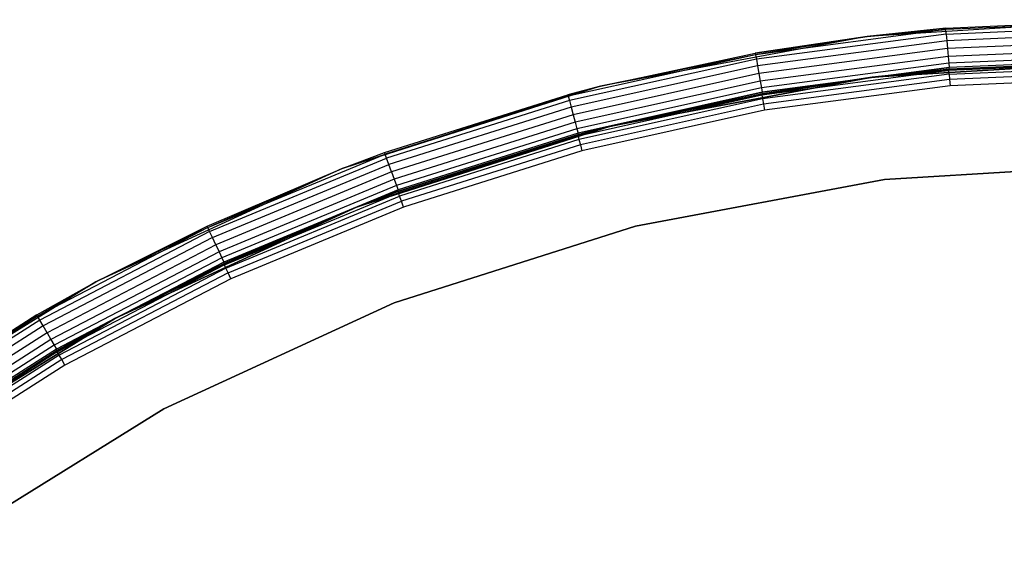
# Model space of a CAD drawing. Extents: x -10.5 to 10.9, y -10.7 to 10.7.
# Tile 11 of 22: x -5.2 to -0.4, y 8.2 to 10.7. Entities that reach past the tile are written whole.
import ezdxf

# ---------------------------------------------------------------- set-up
doc = ezdxf.new("R2010")
doc.units = 0
doc.header["$LTSCALE"] = 2.54
doc.layers.get('0').update_dxf_attribs({"color": 13, "linetype": 'CONTINUOUS'})

# ---------------------------------------------------------------- blocks, each defined once
blk = doc.blocks.new('Z_O_ENIE_LID_ROUND_LED_35W')
at = {"color": 0}
for p, q in [((11.2071, 10.7, 0.3388), (9.8922, 10.6189, 0.3388)), ((11.2071, 10.7, 0.3388), (9.8922, 10.6189, 0.3388)), ((10.2745, 10.6593, 3.9388), (11.2071, 10.7, 0.3388)), ((10.2745, 10.6593, 3.9388), (11.2071, 10.7, 3.9388)), ((10.2745, 10.6593, 3.9388), (11.2071, 10.7, 0.3388)), ((10.2745, 10.6593, 3.9388), (11.2071, 10.7, 3.9388)), ((11.2071, 10.6924, 3.9771), (10.2752, 10.6517, 3.9771)), ((11.2071, 10.6924, 3.9771), (10.2752, 10.6517, 3.9771)), ((10.2771, 10.6301, 4.0095), (11.2071, 10.6707, 4.0095)), ((10.2771, 10.6301, 4.0095), (11.2071, 10.6707, 4.0095)), ((10.2752, 10.6517, 3.9771), (9.3504, 10.5299, 3.9771)), ((10.2752, 10.6517, 3.9771), (9.3504, 10.5299, 3.9771)), ((10.2771, 10.6301, 4.0095), (9.3541, 10.5086, 4.0095)), ((10.2771, 10.6301, 4.0095), (9.3541, 10.5086, 4.0095)), ((9.8922, 10.6189, 3.9388), (10.2745, 10.6593, 3.9388)), ((10.2745, 10.6593, 3.9388), (9.8922, 10.6189, 0.3388)), ((10.2745, 10.6593, 3.9388), (9.8922, 10.6189, 0.3388)), ((9.8922, 10.6189, 3.9388), (10.2745, 10.6593, 3.9388)), ((9.8922, 10.6189, 3.9388), (10.2752, 10.6517, 3.9771)), ((9.8922, 10.6189, 3.9388), (10.2752, 10.6517, 3.9771)), ((10.2745, 10.6593, 3.9388), (10.2752, 10.6517, 3.9771)), ((10.2745, 10.6593, 3.9388), (10.2752, 10.6517, 3.9771)), ((10.2771, 10.6301, 4.0095), (10.2752, 10.6517, 3.9771)), ((10.2771, 10.6301, 4.0095), (10.2752, 10.6517, 3.9771)), ((10.2771, 10.6301, 4.0095), (10.2799, 10.5978, 4.0312)), ((10.2771, 10.6301, 4.0095), (10.2799, 10.5978, 4.0312)), ((11.2071, 10.6383, 4.0312), (10.2799, 10.5978, 4.0312)), ((11.2071, 10.6383, 4.0312), (10.2799, 10.5978, 4.0312)), ((9.8922, 10.6189, 0.3388), (8.5972, 10.3768, 0.3388)), ((9.8922, 10.6189, 0.3388), (8.5972, 10.3768, 0.3388)), ((9.8922, 10.6189, 0.3388), (9.349, 10.5374, 3.9388)), ((9.349, 10.5374, 3.9388), (9.8922, 10.6189, 3.9388)), ((9.8922, 10.6189, 0.3388), (9.349, 10.5374, 3.9388)), ((9.349, 10.5374, 3.9388), (9.8922, 10.6189, 3.9388)), ((9.8922, 10.6189, 3.9388), (9.3504, 10.5299, 3.9771)), ((9.8922, 10.6189, 3.9388), (9.3504, 10.5299, 3.9771)), ((10.2799, 10.5978, 4.0312), (9.3597, 10.4766, 4.0312)), ((10.2799, 10.5978, 4.0312), (9.3597, 10.4766, 4.0312)), ((9.8922, 10.6189, 0.3388), (9.8922, 10.6189, 3.9388)), ((9.8922, 10.6189, 0.3388), (9.8922, 10.6189, 3.9388)), ((10.2799, 10.5978, 4.0312), (10.2832, 10.5597, 4.0388)), ((10.2799, 10.5978, 4.0312), (10.2832, 10.5597, 4.0388)), ((11.2071, 10.6, 4.0388), (10.2832, 10.5597, 4.0388)), ((11.2071, 10.6, 4.0388), (10.2832, 10.5597, 4.0388)), ((9.3504, 10.5299, 3.9771), (8.4397, 10.3281, 3.9771)), ((9.3504, 10.5299, 3.9771), (8.4397, 10.3281, 3.9771)), ((8.5972, 10.3768, 0.3388), (9.349, 10.5374, 3.9388)), ((8.5972, 10.3768, 0.3388), (9.349, 10.5374, 3.9388)), ((8.5972, 10.3768, 3.9388), (9.349, 10.5374, 3.9388)), ((8.5972, 10.3768, 3.9388), (9.349, 10.5374, 3.9388)), ((9.3504, 10.5299, 3.9771), (8.5972, 10.3768, 3.9388)), ((9.3504, 10.5299, 3.9771), (8.5972, 10.3768, 3.9388)), ((9.349, 10.5374, 3.9388), (9.3504, 10.5299, 3.9771)), ((9.349, 10.5374, 3.9388), (9.3504, 10.5299, 3.9771)), ((9.3504, 10.5299, 3.9771), (9.3541, 10.5086, 4.0095)), ((9.3504, 10.5299, 3.9771), (9.3541, 10.5086, 4.0095)), ((10.2832, 10.5597, 4.0388), (9.3664, 10.439, 4.0388)), ((10.2832, 10.5597, 4.0388), (9.3664, 10.439, 4.0388)), ((10.2832, 10.5597, 4.0388), (10.2865, 10.5215, 4.0312)), ((10.2832, 10.5597, 4.0388), (10.2865, 10.5215, 4.0312)), ((11.2071, 10.5617, 4.0312), (10.2865, 10.5215, 4.0312)), ((11.2071, 10.5617, 4.0312), (10.2865, 10.5215, 4.0312)), ((11.2071, 10.5293, 4.0095), (10.2894, 10.4892, 4.0095)), ((11.2071, 10.5293, 4.0095), (10.2894, 10.4892, 4.0095)), ((9.3541, 10.5086, 4.0095), (8.4453, 10.3071, 4.0095)), ((9.3541, 10.5086, 4.0095), (8.4453, 10.3071, 4.0095)), ((9.3541, 10.5086, 4.0095), (9.3597, 10.4766, 4.0312)), ((9.3541, 10.5086, 4.0095), (9.3597, 10.4766, 4.0312)), ((10.2865, 10.5215, 4.0312), (9.373, 10.4013, 4.0312)), ((10.2865, 10.5215, 4.0312), (9.373, 10.4013, 4.0312)), ((10.2894, 10.4892, 4.0095), (9.3787, 10.3693, 4.0095)), ((10.2894, 10.4892, 4.0095), (9.3787, 10.3693, 4.0095)), ((9.9167, 10.4204, 0.3388), (11.2071, 10.5, 0.3388)), ((11.2071, 10.5, 2.2388), (9.9167, 10.4204, 2.2388)), ((9.9167, 10.4204, 2.4388), (11.2071, 10.5, 2.4388)), ((9.9167, 10.4204, 0.3388), (11.2071, 10.5, 0.3388)), ((9.9167, 10.4204, 2.4388), (11.2071, 10.5, 2.4388)), ((11.2071, 10.5, 2.2388), (9.9167, 10.4204, 2.2388)), ((10.2865, 10.5215, 4.0312), (10.2894, 10.4892, 4.0095)), ((10.2865, 10.5215, 4.0312), (10.2894, 10.4892, 4.0095)), ((10.2894, 10.4892, 4.0095), (10.2913, 10.4676, 3.9771)), ((10.2894, 10.4892, 4.0095), (10.2913, 10.4676, 3.9771)), ((11.2071, 10.5076, 3.9771), (10.2913, 10.4676, 3.9771)), ((11.2071, 10.5076, 3.9771), (10.2913, 10.4676, 3.9771)), ((11.2071, 10.5, 3.9388), (10.2919, 10.46, 3.9388)), ((10.2919, 10.46, 3.9388), (11.2071, 10.5, 2.4388)), ((10.2919, 10.46, 3.9388), (11.2071, 10.5, 2.4388)), ((11.2071, 10.5, 3.9388), (10.2919, 10.46, 3.9388)), ((9.3597, 10.4766, 4.0312), (8.4537, 10.2758, 4.0312)), ((9.3597, 10.4766, 4.0312), (8.4537, 10.2758, 4.0312)), ((9.3664, 10.439, 4.0388), (8.4636, 10.2388, 4.0388)), ((9.3664, 10.439, 4.0388), (8.4636, 10.2388, 4.0388)), ((9.3597, 10.4766, 4.0312), (9.3664, 10.439, 4.0388)), ((9.3597, 10.4766, 4.0312), (9.3664, 10.439, 4.0388)), ((9.3664, 10.439, 4.0388), (9.373, 10.4013, 4.0312)), ((9.3664, 10.439, 4.0388), (9.373, 10.4013, 4.0312)), ((10.2913, 10.4676, 3.9771), (9.3824, 10.348, 3.9771)), ((10.2913, 10.4676, 3.9771), (9.3824, 10.348, 3.9771)), ((9.9167, 10.4204, 3.9388), (10.2913, 10.4676, 3.9771)), ((9.9167, 10.4204, 3.9388), (10.2913, 10.4676, 3.9771)), ((10.2919, 10.46, 3.9388), (9.9167, 10.4204, 2.4388)), ((10.2919, 10.46, 3.9388), (9.9167, 10.4204, 2.4388)), ((10.2919, 10.46, 3.9388), (9.9167, 10.4204, 3.9388)), ((10.2919, 10.46, 3.9388), (9.9167, 10.4204, 3.9388)), ((10.2919, 10.46, 3.9388), (10.2913, 10.4676, 3.9771)), ((10.2919, 10.46, 3.9388), (10.2913, 10.4676, 3.9771)), ((9.373, 10.4013, 4.0312), (8.4735, 10.2018, 4.0312)), ((9.373, 10.4013, 4.0312), (8.4735, 10.2018, 4.0312)), ((8.646, 10.1829, 0.3388), (9.9167, 10.4204, 0.3388)), ((9.9167, 10.4204, 2.2388), (8.646, 10.1829, 2.2388)), ((8.646, 10.1829, 2.4388), (9.9167, 10.4204, 2.4388)), ((8.646, 10.1829, 0.3388), (9.9167, 10.4204, 0.3388)), ((8.646, 10.1829, 2.4388), (9.9167, 10.4204, 2.4388)), ((9.9167, 10.4204, 2.2388), (8.646, 10.1829, 2.2388)), ((9.373, 10.4013, 4.0312), (9.3787, 10.3693, 4.0095)), ((9.373, 10.4013, 4.0312), (9.3787, 10.3693, 4.0095)), ((9.3824, 10.348, 3.9771), (9.9167, 10.4204, 3.9388)), ((9.3824, 10.348, 3.9771), (9.9167, 10.4204, 3.9388)), ((9.9167, 10.4204, 2.4388), (9.3838, 10.3405, 3.9388)), ((9.9167, 10.4204, 3.9388), (9.3838, 10.3405, 3.9388)), ((9.9167, 10.4204, 2.4388), (9.3838, 10.3405, 3.9388)), ((9.9167, 10.4204, 3.9388), (9.3838, 10.3405, 3.9388)), ((9.9167, 10.4204, 0.3388), (9.9167, 10.4204, 2.2388)), ((9.9167, 10.4204, 0.3388), (9.9167, 10.4204, 2.2388)), ((9.9167, 10.4204, 3.9388), (9.9167, 10.4204, 2.4388)), ((9.9167, 10.4204, 3.9388), (9.9167, 10.4204, 2.4388)), ((8.5972, 10.3768, 0.3388), (7.3418, 9.9775, 0.3388)), ((8.5972, 10.3768, 0.3388), (7.3418, 9.9775, 0.3388)), ((7.3418, 9.9775, 0.3388), (8.4377, 10.3354, 3.9388)), ((7.3418, 9.9775, 0.3388), (8.4377, 10.3354, 3.9388)), ((7.5474, 10.0547, 3.9388), (8.4377, 10.3354, 3.9388)), ((7.5474, 10.0547, 3.9388), (8.4377, 10.3354, 3.9388)), ((8.5972, 10.3768, 0.3388), (8.4377, 10.3354, 3.9388)), ((8.4377, 10.3354, 3.9388), (8.5972, 10.3768, 3.9388)), ((8.5972, 10.3768, 0.3388), (8.4377, 10.3354, 3.9388)), ((8.4377, 10.3354, 3.9388), (8.5972, 10.3768, 3.9388)), ((8.4397, 10.3281, 3.9771), (8.4377, 10.3354, 3.9388)), ((8.4397, 10.3281, 3.9771), (8.4377, 10.3354, 3.9388)), ((8.5972, 10.3768, 3.9388), (8.4397, 10.3281, 3.9771)), ((8.5972, 10.3768, 3.9388), (8.4397, 10.3281, 3.9771)), ((9.3787, 10.3693, 4.0095), (8.4819, 10.1705, 4.0095)), ((9.3787, 10.3693, 4.0095), (8.4819, 10.1705, 4.0095)), ((9.3824, 10.348, 3.9771), (8.4875, 10.1496, 3.9771)), ((9.3824, 10.348, 3.9771), (8.4875, 10.1496, 3.9771)), ((8.5972, 10.3768, 0.3388), (8.5972, 10.3768, 3.9388)), ((8.5972, 10.3768, 0.3388), (8.5972, 10.3768, 3.9388)), ((8.646, 10.1829, 3.9388), (9.3824, 10.348, 3.9771)), ((8.646, 10.1829, 3.9388), (9.3824, 10.348, 3.9771)), ((9.3838, 10.3405, 3.9388), (8.646, 10.1829, 2.4388)), ((9.3838, 10.3405, 3.9388), (8.646, 10.1829, 2.4388)), ((9.3838, 10.3405, 3.9388), (8.646, 10.1829, 3.9388)), ((9.3838, 10.3405, 3.9388), (8.646, 10.1829, 3.9388)), ((9.3787, 10.3693, 4.0095), (9.3824, 10.348, 3.9771)), ((9.3787, 10.3693, 4.0095), (9.3824, 10.348, 3.9771)), ((9.3838, 10.3405, 3.9388), (9.3824, 10.348, 3.9771)), ((9.3838, 10.3405, 3.9388), (9.3824, 10.348, 3.9771)), ((8.4397, 10.3281, 3.9771), (7.5501, 10.0476, 3.9771)), ((8.4397, 10.3281, 3.9771), (7.5501, 10.0476, 3.9771)), ((8.4453, 10.3071, 4.0095), (7.5575, 10.0272, 4.0095)), ((8.4453, 10.3071, 4.0095), (7.5575, 10.0272, 4.0095)), ((8.4397, 10.3281, 3.9771), (8.4453, 10.3071, 4.0095)), ((8.4397, 10.3281, 3.9771), (8.4453, 10.3071, 4.0095)), ((8.4453, 10.3071, 4.0095), (8.4537, 10.2758, 4.0312)), ((8.4453, 10.3071, 4.0095), (8.4537, 10.2758, 4.0312)), ((8.4537, 10.2758, 4.0312), (7.5686, 9.9967, 4.0312)), ((8.4537, 10.2758, 4.0312), (7.5686, 9.9967, 4.0312)), ((8.4537, 10.2758, 4.0312), (8.4636, 10.2388, 4.0388)), ((8.4537, 10.2758, 4.0312), (8.4636, 10.2388, 4.0388)), ((8.4636, 10.2388, 4.0388), (7.5817, 9.9607, 4.0388)), ((8.4636, 10.2388, 4.0388), (7.5817, 9.9607, 4.0388)), ((8.4735, 10.2018, 4.0312), (7.5947, 9.9248, 4.0312)), ((8.4735, 10.2018, 4.0312), (7.5947, 9.9248, 4.0312)), ((8.4636, 10.2388, 4.0388), (8.4735, 10.2018, 4.0312)), ((8.4636, 10.2388, 4.0388), (8.4735, 10.2018, 4.0312)), ((8.4735, 10.2018, 4.0312), (8.4819, 10.1705, 4.0095)), ((8.4735, 10.2018, 4.0312), (8.4819, 10.1705, 4.0095)), ((7.414, 9.791, 0.3388), (8.646, 10.1829, 0.3388)), ((8.646, 10.1829, 2.2388), (7.414, 9.791, 2.2388)), ((7.414, 9.791, 2.4388), (8.646, 10.1829, 2.4388)), ((7.414, 9.791, 0.3388), (8.646, 10.1829, 0.3388)), ((7.414, 9.791, 2.4388), (8.646, 10.1829, 2.4388)), ((8.646, 10.1829, 2.2388), (7.414, 9.791, 2.2388)), ((8.4819, 10.1705, 4.0095), (7.6058, 9.8943, 4.0095)), ((8.4819, 10.1705, 4.0095), (7.6058, 9.8943, 4.0095)), ((8.4875, 10.1496, 3.9771), (7.6132, 9.8739, 3.9771)), ((8.4875, 10.1496, 3.9771), (7.6132, 9.8739, 3.9771)), ((8.646, 10.1829, 2.4388), (7.6159, 9.8668, 3.9388)), ((8.646, 10.1829, 2.4388), (7.6159, 9.8668, 3.9388)), ((8.4819, 10.1705, 4.0095), (8.4875, 10.1496, 3.9771)), ((8.4819, 10.1705, 4.0095), (8.4875, 10.1496, 3.9771)), ((8.646, 10.1829, 3.9388), (8.4875, 10.1496, 3.9771)), ((8.646, 10.1829, 3.9388), (8.4875, 10.1496, 3.9771)), ((8.4895, 10.1422, 3.9388), (8.4875, 10.1496, 3.9771)), ((8.4895, 10.1422, 3.9388), (8.4875, 10.1496, 3.9771)), ((8.646, 10.1829, 2.4388), (8.4895, 10.1422, 3.9388)), ((8.646, 10.1829, 3.9388), (8.4895, 10.1422, 3.9388)), ((8.646, 10.1829, 2.4388), (8.4895, 10.1422, 3.9388)), ((8.646, 10.1829, 3.9388), (8.4895, 10.1422, 3.9388)), ((8.646, 10.1829, 0.3388), (8.646, 10.1829, 2.2388)), ((8.646, 10.1829, 0.3388), (8.646, 10.1829, 2.2388)), ((8.646, 10.1829, 3.9388), (8.646, 10.1829, 2.4388)), ((8.646, 10.1829, 3.9388), (8.646, 10.1829, 2.4388)), ((8.4895, 10.1422, 3.9388), (7.6159, 9.8668, 3.9388)), ((8.4895, 10.1422, 3.9388), (7.6159, 9.8668, 3.9388)), ((7.3418, 9.9775, 0.3388), (7.5474, 10.0547, 3.9388)), ((7.3418, 9.9775, 3.9388), (7.5474, 10.0547, 3.9388)), ((7.3418, 9.9775, 0.3388), (7.5474, 10.0547, 3.9388)), ((7.3418, 9.9775, 3.9388), (7.5474, 10.0547, 3.9388)), ((7.5501, 10.0476, 3.9771), (7.5474, 10.0547, 3.9388)), ((7.5501, 10.0476, 3.9771), (7.5474, 10.0547, 3.9388)), ((6.6883, 9.6906, 3.9771), (7.5501, 10.0476, 3.9771)), ((6.6883, 9.6906, 3.9771), (7.5501, 10.0476, 3.9771)), ((6.6974, 9.6709, 4.0095), (7.5575, 10.0272, 4.0095)), ((6.6974, 9.6709, 4.0095), (7.5575, 10.0272, 4.0095)), ((7.3418, 9.9775, 3.9388), (7.5501, 10.0476, 3.9771)), ((7.3418, 9.9775, 3.9388), (7.5501, 10.0476, 3.9771)), ((7.5575, 10.0272, 4.0095), (7.5501, 10.0476, 3.9771)), ((7.5575, 10.0272, 4.0095), (7.5501, 10.0476, 3.9771)), ((7.5686, 9.9967, 4.0312), (7.5575, 10.0272, 4.0095)), ((7.5686, 9.9967, 4.0312), (7.5575, 10.0272, 4.0095)), ((9.9774, 9.9242, 3.6986), (11.2063, 10, 3.6986)), ((11.2063, 10, 2.3986), (9.9774, 9.9242, 2.3986)), ((9.9774, 9.9242, 3.6986), (11.2063, 10, 3.6986)), ((11.2063, 10, 2.3986), (9.9774, 9.9242, 2.3986)), ((7.3418, 9.9775, 0.3388), (6.145, 9.4268, 0.3388)), ((7.3418, 9.9775, 0.3388), (6.145, 9.4268, 0.3388)), ((6.685, 9.6975, 3.9388), (7.3418, 9.9775, 0.3388)), ((6.685, 9.6975, 3.9388), (7.3418, 9.9775, 0.3388)), ((6.685, 9.6975, 3.9388), (7.3418, 9.9775, 3.9388)), ((6.685, 9.6975, 3.9388), (7.3418, 9.9775, 3.9388)), ((6.6883, 9.6906, 3.9771), (7.3418, 9.9775, 3.9388)), ((6.6883, 9.6906, 3.9771), (7.3418, 9.9775, 3.9388)), ((6.7111, 9.6415, 4.0312), (7.5686, 9.9967, 4.0312)), ((6.7111, 9.6415, 4.0312), (7.5686, 9.9967, 4.0312)), ((7.5817, 9.9607, 4.0388), (6.7273, 9.6069, 4.0388)), ((7.5817, 9.9607, 4.0388), (6.7273, 9.6069, 4.0388)), ((7.3418, 9.9775, 3.9388), (7.3418, 9.9775, 0.3388)), ((7.3418, 9.9775, 3.9388), (7.3418, 9.9775, 0.3388)), ((7.5817, 9.9607, 4.0388), (7.5686, 9.9967, 4.0312)), ((7.5817, 9.9607, 4.0388), (7.5686, 9.9967, 4.0312)), ((7.5817, 9.9607, 4.0388), (7.5947, 9.9248, 4.0312)), ((7.5817, 9.9607, 4.0388), (7.5947, 9.9248, 4.0312)), ((7.5947, 9.9248, 4.0312), (6.7435, 9.5722, 4.0312)), ((7.5947, 9.9248, 4.0312), (6.7435, 9.5722, 4.0312)), ((7.5947, 9.9248, 4.0312), (7.6058, 9.8943, 4.0095)), ((7.5947, 9.9248, 4.0312), (7.6058, 9.8943, 4.0095)), ((8.7672, 9.698, 3.6986), (9.9774, 9.9242, 3.6986)), ((9.9774, 9.9242, 2.3986), (8.7672, 9.698, 2.3986)), ((8.7672, 9.698, 3.6986), (9.9774, 9.9242, 3.6986)), ((9.9774, 9.9242, 2.3986), (8.7672, 9.698, 2.3986)), ((9.9774, 9.9242, 3.6986), (9.9774, 9.9242, 2.3986)), ((9.9774, 9.9242, 3.6986), (9.9774, 9.9242, 2.3986)), ((7.6058, 9.8943, 4.0095), (6.7572, 9.5428, 4.0095)), ((7.6058, 9.8943, 4.0095), (6.7572, 9.5428, 4.0095)), ((7.6132, 9.8739, 3.9771), (6.7664, 9.5231, 3.9771)), ((7.6132, 9.8739, 3.9771), (6.7664, 9.5231, 3.9771)), ((7.414, 9.791, 3.9388), (7.6132, 9.8739, 3.9771)), ((7.414, 9.791, 3.9388), (7.6132, 9.8739, 3.9771)), ((7.414, 9.791, 2.4388), (7.6159, 9.8668, 3.9388)), ((7.6159, 9.8668, 3.9388), (7.414, 9.791, 3.9388)), ((7.414, 9.791, 2.4388), (7.6159, 9.8668, 3.9388)), ((7.6159, 9.8668, 3.9388), (7.414, 9.791, 3.9388)), ((7.6058, 9.8943, 4.0095), (7.6132, 9.8739, 3.9771)), ((7.6058, 9.8943, 4.0095), (7.6132, 9.8739, 3.9771)), ((7.6159, 9.8668, 3.9388), (7.6132, 9.8739, 3.9771)), ((7.6159, 9.8668, 3.9388), (7.6132, 9.8739, 3.9771)), ((6.2396, 9.2506, 0.3388), (7.414, 9.791, 0.3388)), ((7.414, 9.791, 2.2388), (6.2396, 9.2506, 2.2388)), ((6.2396, 9.2506, 2.4388), (7.414, 9.791, 2.4388)), ((6.2396, 9.2506, 0.3388), (7.414, 9.791, 0.3388)), ((6.2396, 9.2506, 2.4388), (7.414, 9.791, 2.4388)), ((7.414, 9.791, 2.2388), (6.2396, 9.2506, 2.2388)), ((6.7664, 9.5231, 3.9771), (7.414, 9.791, 3.9388)), ((6.7664, 9.5231, 3.9771), (7.414, 9.791, 3.9388)), ((7.414, 9.791, 2.4388), (6.7696, 9.5162, 3.9388)), ((7.414, 9.791, 2.4388), (6.7696, 9.5162, 3.9388)), ((7.414, 9.791, 3.9388), (6.7696, 9.5162, 3.9388)), ((7.414, 9.791, 3.9388), (6.7696, 9.5162, 3.9388)), ((7.414, 9.791, 0.3388), (7.414, 9.791, 2.2388)), ((7.414, 9.791, 0.3388), (7.414, 9.791, 2.2388)), ((7.414, 9.791, 2.4388), (7.414, 9.791, 3.9388)), ((7.414, 9.791, 2.4388), (7.414, 9.791, 3.9388)), ((6.6883, 9.6906, 3.9771), (5.8609, 9.2599, 3.9771)), ((6.6883, 9.6906, 3.9771), (5.8609, 9.2599, 3.9771)), ((6.6974, 9.6709, 4.0095), (5.8717, 9.2411, 4.0095)), ((6.6974, 9.6709, 4.0095), (5.8717, 9.2411, 4.0095)), ((6.145, 9.4268, 0.3388), (6.685, 9.6975, 3.9388)), ((6.145, 9.4268, 3.9388), (6.685, 9.6975, 3.9388)), ((6.145, 9.4268, 0.3388), (6.685, 9.6975, 3.9388)), ((6.145, 9.4268, 3.9388), (6.685, 9.6975, 3.9388)), ((6.6883, 9.6906, 3.9771), (6.145, 9.4268, 3.9388)), ((6.6883, 9.6906, 3.9771), (6.145, 9.4268, 3.9388)), ((6.685, 9.6975, 3.9388), (6.6883, 9.6906, 3.9771)), ((6.685, 9.6975, 3.9388), (6.6883, 9.6906, 3.9771)), ((6.6974, 9.6709, 4.0095), (6.6883, 9.6906, 3.9771)), ((6.6974, 9.6709, 4.0095), (6.6883, 9.6906, 3.9771)), ((6.7111, 9.6415, 4.0312), (6.6974, 9.6709, 4.0095)), ((6.7111, 9.6415, 4.0312), (6.6974, 9.6709, 4.0095)), ((7.5939, 9.3247, 3.6986), (8.7672, 9.698, 3.6986)), ((8.7672, 9.698, 2.3986), (7.5939, 9.3247, 2.3986)), ((7.5939, 9.3247, 3.6986), (8.7672, 9.698, 3.6986)), ((8.7672, 9.698, 2.3986), (7.5939, 9.3247, 2.3986)), ((8.7672, 9.698, 3.6986), (8.7672, 9.698, 2.3986)), ((8.7672, 9.698, 3.6986), (8.7672, 9.698, 2.3986)), ((6.7111, 9.6415, 4.0312), (5.8879, 9.213, 4.0312)), ((6.7111, 9.6415, 4.0312), (5.8879, 9.213, 4.0312)), ((6.7273, 9.6069, 4.0388), (6.7111, 9.6415, 4.0312)), ((6.7273, 9.6069, 4.0388), (6.7111, 9.6415, 4.0312)), ((6.7273, 9.6069, 4.0388), (5.9071, 9.1799, 4.0388)), ((6.7273, 9.6069, 4.0388), (5.9071, 9.1799, 4.0388)), ((6.7435, 9.5722, 4.0312), (5.9262, 9.1467, 4.0312)), ((6.7435, 9.5722, 4.0312), (5.9262, 9.1467, 4.0312)), ((6.7273, 9.6069, 4.0388), (6.7435, 9.5722, 4.0312)), ((6.7273, 9.6069, 4.0388), (6.7435, 9.5722, 4.0312)), ((6.7435, 9.5722, 4.0312), (6.7572, 9.5428, 4.0095)), ((6.7435, 9.5722, 4.0312), (6.7572, 9.5428, 4.0095)), ((6.7572, 9.5428, 4.0095), (5.9424, 9.1186, 4.0095)), ((6.7572, 9.5428, 4.0095), (5.9424, 9.1186, 4.0095)), ((6.7664, 9.5231, 3.9771), (5.9533, 9.0999, 3.9771)), ((6.7664, 9.5231, 3.9771), (5.9533, 9.0999, 3.9771)), ((6.2396, 9.2506, 3.9388), (6.7664, 9.5231, 3.9771)), ((6.2396, 9.2506, 3.9388), (6.7664, 9.5231, 3.9771)), ((6.7572, 9.5428, 4.0095), (6.7664, 9.5231, 3.9771)), ((6.7572, 9.5428, 4.0095), (6.7664, 9.5231, 3.9771)), ((6.7696, 9.5162, 3.9388), (6.7664, 9.5231, 3.9771)), ((6.7696, 9.5162, 3.9388), (6.7664, 9.5231, 3.9771)), ((6.2396, 9.2506, 2.4388), (6.7696, 9.5162, 3.9388)), ((6.7696, 9.5162, 3.9388), (6.2396, 9.2506, 3.9388)), ((6.2396, 9.2506, 2.4388), (6.7696, 9.5162, 3.9388)), ((6.7696, 9.5162, 3.9388), (6.2396, 9.2506, 3.9388)), ((6.145, 9.4268, 0.3388), (5.0249, 8.7333, 0.3388)), ((6.145, 9.4268, 0.3388), (5.0249, 8.7333, 0.3388)), ((5.8571, 9.2665, 3.9388), (6.145, 9.4268, 0.3388)), ((5.8571, 9.2665, 3.9388), (6.145, 9.4268, 0.3388)), ((5.8571, 9.2665, 3.9388), (6.145, 9.4268, 3.9388)), ((5.8571, 9.2665, 3.9388), (6.145, 9.4268, 3.9388)), ((5.8609, 9.2599, 3.9771), (6.145, 9.4268, 3.9388)), ((5.8609, 9.2599, 3.9771), (6.145, 9.4268, 3.9388)), ((6.145, 9.4268, 3.9388), (6.145, 9.4268, 0.3388)), ((6.145, 9.4268, 3.9388), (6.145, 9.4268, 0.3388)), ((6.4754, 8.8101, 3.6986), (7.5939, 9.3247, 3.6986)), ((7.5939, 9.3247, 2.3986), (6.4754, 8.8101, 2.3986)), ((6.4754, 8.8101, 3.6986), (7.5939, 9.3247, 3.6986)), ((7.5939, 9.3247, 2.3986), (6.4754, 8.8101, 2.3986)), ((7.5939, 9.3247, 3.6986), (7.5939, 9.3247, 2.3986)), ((7.5939, 9.3247, 3.6986), (7.5939, 9.3247, 2.3986)), ((5.8571, 9.2665, 3.9388), (5.0249, 8.7333, 0.3388)), ((5.8571, 9.2665, 3.9388), (5.0249, 8.7333, 0.3388)), ((5.0698, 8.7649, 3.9388), (5.8571, 9.2665, 3.9388)), ((5.0698, 8.7649, 3.9388), (5.8571, 9.2665, 3.9388)), ((5.8609, 9.2599, 3.9771), (5.0742, 8.7587, 3.9771)), ((5.8609, 9.2599, 3.9771), (5.0742, 8.7587, 3.9771)), ((5.8717, 9.2411, 4.0095), (5.0866, 8.7409, 4.0095)), ((5.8717, 9.2411, 4.0095), (5.0866, 8.7409, 4.0095)), ((5.1404, 8.5701, 0.3388), (6.2396, 9.2506, 0.3388)), ((6.2396, 9.2506, 2.2388), (5.1404, 8.5701, 2.2388)), ((5.1404, 8.5701, 2.4388), (6.2396, 9.2506, 2.4388)), ((5.1404, 8.5701, 0.3388), (6.2396, 9.2506, 0.3388)), ((5.1404, 8.5701, 2.4388), (6.2396, 9.2506, 2.4388)), ((6.2396, 9.2506, 2.2388), (5.1404, 8.5701, 2.2388)), ((5.1845, 8.6011, 3.9388), (6.2396, 9.2506, 2.4388)), ((5.1845, 8.6011, 3.9388), (6.2396, 9.2506, 2.4388)), ((5.8571, 9.2665, 3.9388), (5.8609, 9.2599, 3.9771)), ((5.8571, 9.2665, 3.9388), (5.8609, 9.2599, 3.9771)), ((5.8717, 9.2411, 4.0095), (5.8609, 9.2599, 3.9771)), ((5.8717, 9.2411, 4.0095), (5.8609, 9.2599, 3.9771)), ((5.8879, 9.213, 4.0312), (5.8717, 9.2411, 4.0095)), ((5.8879, 9.213, 4.0312), (5.8717, 9.2411, 4.0095)), ((6.2396, 9.2506, 3.9388), (5.9533, 9.0999, 3.9771)), ((6.2396, 9.2506, 3.9388), (5.9533, 9.0999, 3.9771)), ((6.2396, 9.2506, 3.9388), (5.9571, 9.0933, 3.9388)), ((5.9571, 9.0933, 3.9388), (6.2396, 9.2506, 2.4388)), ((5.9571, 9.0933, 3.9388), (6.2396, 9.2506, 2.4388)), ((6.2396, 9.2506, 3.9388), (5.9571, 9.0933, 3.9388)), ((6.2396, 9.2506, 0.3388), (6.2396, 9.2506, 2.2388)), ((6.2396, 9.2506, 0.3388), (6.2396, 9.2506, 2.2388)), ((6.2396, 9.2506, 2.4388), (6.2396, 9.2506, 3.9388)), ((6.2396, 9.2506, 2.4388), (6.2396, 9.2506, 3.9388)), ((5.8879, 9.213, 4.0312), (5.1052, 8.7144, 4.0312)), ((5.8879, 9.213, 4.0312), (5.1052, 8.7144, 4.0312)), ((5.9071, 9.1799, 4.0388), (5.8879, 9.213, 4.0312)), ((5.9071, 9.1799, 4.0388), (5.8879, 9.213, 4.0312)), ((5.9071, 9.1799, 4.0388), (5.1272, 8.683, 4.0388)), ((5.9071, 9.1799, 4.0388), (5.1272, 8.683, 4.0388)), ((5.9262, 9.1467, 4.0312), (5.1491, 8.6517, 4.0312)), ((5.9262, 9.1467, 4.0312), (5.1491, 8.6517, 4.0312)), ((5.9071, 9.1799, 4.0388), (5.9262, 9.1467, 4.0312)), ((5.9071, 9.1799, 4.0388), (5.9262, 9.1467, 4.0312)), ((5.9262, 9.1467, 4.0312), (5.9424, 9.1186, 4.0095)), ((5.9262, 9.1467, 4.0312), (5.9424, 9.1186, 4.0095)), ((5.9424, 9.1186, 4.0095), (5.1677, 8.6251, 4.0095)), ((5.9424, 9.1186, 4.0095), (5.1677, 8.6251, 4.0095)), ((5.9533, 9.0999, 3.9771), (5.1801, 8.6073, 3.9771)), ((5.9533, 9.0999, 3.9771), (5.1801, 8.6073, 3.9771)), ((5.9571, 9.0933, 3.9388), (5.1845, 8.6011, 3.9388)), ((5.9571, 9.0933, 3.9388), (5.1845, 8.6011, 3.9388)), ((5.9424, 9.1186, 4.0095), (5.9533, 9.0999, 3.9771)), ((5.9424, 9.1186, 4.0095), (5.9533, 9.0999, 3.9771)), ((5.9571, 9.0933, 3.9388), (5.9533, 9.0999, 3.9771)), ((5.9571, 9.0933, 3.9388), (5.9533, 9.0999, 3.9771)), ((5.4286, 8.162, 3.6986), (6.4754, 8.8101, 3.6986)), ((6.4754, 8.8101, 2.3986), (5.4286, 8.162, 2.3986)), ((5.4286, 8.162, 3.6986), (6.4754, 8.8101, 3.6986)), ((6.4754, 8.8101, 2.3986), (5.4286, 8.162, 2.3986)), ((6.4754, 8.8101, 3.6986), (6.4754, 8.8101, 2.3986)), ((6.4754, 8.8101, 3.6986), (6.4754, 8.8101, 2.3986))]:
    blk.add_line(p, q, dxfattribs=at)
blk = doc.blocks.new('GRUPUJ_4')
at = {"color": 0}
for p, q in [((10.6966, 21.1985, 2.3633), (9.4063, 21.119, 2.3633)), ((10.6966, 21.1985, 2.3633), (9.4063, 21.119, 2.3633)), ((9.7815, 21.1586, 3.7833), (10.6966, 21.1985, 2.3633)), ((9.7815, 21.1586, 3.7833), (10.6966, 21.1985, 3.7833)), ((9.7815, 21.1586, 3.7833), (10.6966, 21.1985, 2.3633)), ((9.7815, 21.1586, 3.7833), (10.6966, 21.1985, 3.7833)), ((9.782, 21.1525, 3.814), (8.8744, 21.033, 3.814)), ((9.782, 21.1525, 3.814), (8.8744, 21.033, 3.814)), ((9.4063, 21.119, 3.7833), (9.7815, 21.1586, 3.7833)), ((9.4063, 21.119, 2.3633), (9.7815, 21.1586, 3.7833)), ((9.4063, 21.119, 2.3633), (9.7815, 21.1586, 3.7833)), ((9.4063, 21.119, 3.7833), (9.7815, 21.1586, 3.7833)), ((9.4063, 21.119, 3.7833), (9.782, 21.1525, 3.814)), ((9.4063, 21.119, 3.7833), (9.782, 21.1525, 3.814)), ((9.7815, 21.1586, 3.7833), (9.782, 21.1525, 3.814)), ((9.7815, 21.1586, 3.7833), (9.782, 21.1525, 3.814)), ((10.6966, 21.1924, 3.814), (9.782, 21.1525, 3.814)), ((10.6966, 21.1924, 3.814), (9.782, 21.1525, 3.814)), ((9.7835, 21.1352, 3.8399), (9.782, 21.1525, 3.814)), ((9.7835, 21.1352, 3.8399), (9.782, 21.1525, 3.814)), ((9.7835, 21.1352, 3.8399), (10.6966, 21.1751, 3.8399)), ((9.7835, 21.1352, 3.8399), (10.6966, 21.1751, 3.8399)), ((10.6966, 21.1492, 3.8573), (9.7858, 21.1094, 3.8573)), ((10.6966, 21.1492, 3.8573), (9.7858, 21.1094, 3.8573)), ((9.4063, 21.119, 2.3633), (8.1355, 20.8814, 2.3633)), ((9.4063, 21.119, 2.3633), (8.1355, 20.8814, 2.3633)), ((8.8733, 21.039, 3.7833), (9.4063, 21.119, 2.3633)), ((8.8733, 21.039, 3.7833), (9.4063, 21.119, 2.3633)), ((8.8733, 21.039, 3.7833), (9.4063, 21.119, 3.7833)), ((8.8733, 21.039, 3.7833), (9.4063, 21.119, 3.7833)), ((9.4063, 21.119, 3.7833), (8.8744, 21.033, 3.814)), ((9.4063, 21.119, 3.7833), (8.8744, 21.033, 3.814)), ((9.7835, 21.1352, 3.8399), (8.8774, 21.0159, 3.8399)), ((9.7835, 21.1352, 3.8399), (8.8774, 21.0159, 3.8399)), ((9.7858, 21.1094, 3.8573), (8.8819, 20.9904, 3.8573)), ((9.7858, 21.1094, 3.8573), (8.8819, 20.9904, 3.8573)), ((9.4063, 21.119, 3.7833), (9.4063, 21.119, 2.3633)), ((9.4063, 21.119, 3.7833), (9.4063, 21.119, 2.3633)), ((9.7835, 21.1352, 3.8399), (9.7858, 21.1094, 3.8573)), ((9.7835, 21.1352, 3.8399), (9.7858, 21.1094, 3.8573)), ((9.7858, 21.1094, 3.8573), (9.7884, 21.0789, 3.8633)), ((9.7858, 21.1094, 3.8573), (9.7884, 21.0789, 3.8633)), ((10.6966, 21.1185, 3.8633), (9.7884, 21.0789, 3.8633)), ((10.6966, 21.1185, 3.8633), (9.7884, 21.0789, 3.8633)), ((9.7884, 21.0789, 3.8633), (8.8872, 20.9602, 3.8633)), ((9.7884, 21.0789, 3.8633), (8.8872, 20.9602, 3.8633)), ((8.8744, 21.033, 3.814), (7.9806, 20.8349, 3.814)), ((8.8744, 21.033, 3.814), (7.9806, 20.8349, 3.814)), ((8.8774, 21.0159, 3.8399), (7.9851, 20.8181, 3.8399)), ((8.8774, 21.0159, 3.8399), (7.9851, 20.8181, 3.8399)), ((8.1355, 20.8814, 3.7833), (8.8733, 21.039, 3.7833)), ((8.1355, 20.8814, 2.3633), (8.8733, 21.039, 3.7833)), ((8.1355, 20.8814, 2.3633), (8.8733, 21.039, 3.7833)), ((8.1355, 20.8814, 3.7833), (8.8733, 21.039, 3.7833)), ((8.8744, 21.033, 3.814), (8.1355, 20.8814, 3.7833)), ((8.8744, 21.033, 3.814), (8.1355, 20.8814, 3.7833)), ((8.8733, 21.039, 3.7833), (8.8744, 21.033, 3.814)), ((8.8733, 21.039, 3.7833), (8.8744, 21.033, 3.814)), ((8.8744, 21.033, 3.814), (8.8774, 21.0159, 3.8399)), ((8.8744, 21.033, 3.814), (8.8774, 21.0159, 3.8399)), ((8.8774, 21.0159, 3.8399), (8.8819, 20.9904, 3.8573)), ((8.8774, 21.0159, 3.8399), (8.8819, 20.9904, 3.8573)), ((8.8819, 20.9904, 3.8573), (7.9918, 20.7931, 3.8573)), ((8.8819, 20.9904, 3.8573), (7.9918, 20.7931, 3.8573)), ((8.8872, 20.9602, 3.8633), (7.9997, 20.7635, 3.8633)), ((8.8872, 20.9602, 3.8633), (7.9997, 20.7635, 3.8633)), ((8.8819, 20.9904, 3.8573), (8.8872, 20.9602, 3.8633)), ((8.8819, 20.9904, 3.8573), (8.8872, 20.9602, 3.8633)), ((8.1355, 20.8814, 2.3633), (6.9036, 20.4895, 2.3633)), ((8.1355, 20.8814, 2.3633), (6.9036, 20.4895, 2.3633)), ((7.979, 20.8408, 3.7833), (8.1355, 20.8814, 2.3633)), ((7.979, 20.8408, 3.7833), (8.1355, 20.8814, 3.7833)), ((7.979, 20.8408, 3.7833), (8.1355, 20.8814, 2.3633)), ((7.979, 20.8408, 3.7833), (8.1355, 20.8814, 3.7833)), ((8.1355, 20.8814, 3.7833), (7.9806, 20.8349, 3.814)), ((8.1355, 20.8814, 3.7833), (7.9806, 20.8349, 3.814)), ((8.1355, 20.8814, 3.7833), (8.1355, 20.8814, 2.3633)), ((8.1355, 20.8814, 3.7833), (8.1355, 20.8814, 2.3633)), ((7.979, 20.8408, 3.7833), (6.9036, 20.4895, 2.3633)), ((7.979, 20.8408, 3.7833), (6.9036, 20.4895, 2.3633)), ((7.1054, 20.5653, 3.7833), (7.979, 20.8408, 3.7833)), ((7.1054, 20.5653, 3.7833), (7.979, 20.8408, 3.7833)), ((7.9806, 20.8349, 3.814), (7.1075, 20.5596, 3.814)), ((7.9806, 20.8349, 3.814), (7.1075, 20.5596, 3.814)), ((7.9851, 20.8181, 3.8399), (7.1134, 20.5433, 3.8399)), ((7.9851, 20.8181, 3.8399), (7.1134, 20.5433, 3.8399)), ((7.9806, 20.8349, 3.814), (7.979, 20.8408, 3.7833)), ((7.9806, 20.8349, 3.814), (7.979, 20.8408, 3.7833)), ((7.9806, 20.8349, 3.814), (7.9851, 20.8181, 3.8399)), ((7.9806, 20.8349, 3.814), (7.9851, 20.8181, 3.8399)), ((7.9851, 20.8181, 3.8399), (7.9918, 20.7931, 3.8573)), ((7.9851, 20.8181, 3.8399), (7.9918, 20.7931, 3.8573)), ((7.9918, 20.7931, 3.8573), (7.1223, 20.5189, 3.8573)), ((7.9918, 20.7931, 3.8573), (7.1223, 20.5189, 3.8573)), ((7.9918, 20.7931, 3.8573), (7.9997, 20.7635, 3.8633)), ((7.9918, 20.7931, 3.8573), (7.9997, 20.7635, 3.8633)), ((7.9997, 20.7635, 3.8633), (7.1327, 20.4901, 3.8633)), ((7.9997, 20.7635, 3.8633), (7.1327, 20.4901, 3.8633)), ((6.2617, 20.2093, 3.814), (7.1075, 20.5596, 3.814)), ((6.2617, 20.2093, 3.814), (7.1075, 20.5596, 3.814)), ((6.269, 20.1935, 3.8399), (7.1134, 20.5433, 3.8399)), ((6.269, 20.1935, 3.8399), (7.1134, 20.5433, 3.8399)), ((7.1054, 20.5653, 3.7833), (6.9036, 20.4895, 2.3633)), ((6.9036, 20.4895, 3.7833), (7.1054, 20.5653, 3.7833)), ((7.1054, 20.5653, 3.7833), (6.9036, 20.4895, 2.3633)), ((6.9036, 20.4895, 3.7833), (7.1054, 20.5653, 3.7833)), ((6.9036, 20.4895, 3.7833), (7.1075, 20.5596, 3.814)), ((6.9036, 20.4895, 3.7833), (7.1075, 20.5596, 3.814)), ((7.1075, 20.5596, 3.814), (7.1054, 20.5653, 3.7833)), ((7.1075, 20.5596, 3.814), (7.1054, 20.5653, 3.7833)), ((7.1134, 20.5433, 3.8399), (7.1075, 20.5596, 3.814)), ((7.1134, 20.5433, 3.8399), (7.1075, 20.5596, 3.814)), ((7.1223, 20.5189, 3.8573), (7.1134, 20.5433, 3.8399)), ((7.1223, 20.5189, 3.8573), (7.1134, 20.5433, 3.8399)), ((6.9036, 20.4895, 2.3633), (5.7291, 19.9492, 2.3633)), ((6.9036, 20.4895, 2.3633), (5.7291, 19.9492, 2.3633)), ((6.9036, 20.4895, 2.3633), (6.2591, 20.2148, 3.7833)), ((6.9036, 20.4895, 2.3633), (6.2591, 20.2148, 3.7833)), ((6.2591, 20.2148, 3.7833), (6.9036, 20.4895, 3.7833)), ((6.2591, 20.2148, 3.7833), (6.9036, 20.4895, 3.7833)), ((6.2617, 20.2093, 3.814), (6.9036, 20.4895, 3.7833)), ((6.2617, 20.2093, 3.814), (6.9036, 20.4895, 3.7833)), ((6.28, 20.17, 3.8573), (7.1223, 20.5189, 3.8573)), ((6.28, 20.17, 3.8573), (7.1223, 20.5189, 3.8573)), ((7.1327, 20.4901, 3.8633), (6.2929, 20.1423, 3.8633)), ((7.1327, 20.4901, 3.8633), (6.2929, 20.1423, 3.8633)), ((6.9036, 20.4895, 2.3633), (6.9036, 20.4895, 3.7833)), ((6.9036, 20.4895, 2.3633), (6.9036, 20.4895, 3.7833)), ((7.1327, 20.4901, 3.8633), (7.1223, 20.5189, 3.8573)), ((7.1327, 20.4901, 3.8633), (7.1223, 20.5189, 3.8573)), ((6.2617, 20.2093, 3.814), (5.4496, 19.7865, 3.814)), ((6.2617, 20.2093, 3.814), (5.4496, 19.7865, 3.814)), ((6.269, 20.1935, 3.8399), (5.4583, 19.7715, 3.8399)), ((6.269, 20.1935, 3.8399), (5.4583, 19.7715, 3.8399)), ((5.7291, 19.9492, 2.3633), (6.2591, 20.2148, 3.7833)), ((5.7291, 19.9492, 2.3633), (6.2591, 20.2148, 3.7833)), ((5.7291, 19.9492, 3.7833), (6.2591, 20.2148, 3.7833)), ((5.7291, 19.9492, 3.7833), (6.2591, 20.2148, 3.7833)), ((6.2617, 20.2093, 3.814), (5.7291, 19.9492, 3.7833)), ((6.2617, 20.2093, 3.814), (5.7291, 19.9492, 3.7833)), ((6.2591, 20.2148, 3.7833), (6.2617, 20.2093, 3.814)), ((6.2591, 20.2148, 3.7833), (6.2617, 20.2093, 3.814)), ((6.269, 20.1935, 3.8399), (6.2617, 20.2093, 3.814)), ((6.269, 20.1935, 3.8399), (6.2617, 20.2093, 3.814)), ((6.28, 20.17, 3.8573), (6.269, 20.1935, 3.8399)), ((6.28, 20.17, 3.8573), (6.269, 20.1935, 3.8399)), ((6.28, 20.17, 3.8573), (5.4713, 19.749, 3.8573)), ((6.28, 20.17, 3.8573), (5.4713, 19.749, 3.8573)), ((6.2929, 20.1423, 3.8633), (6.28, 20.17, 3.8573)), ((6.2929, 20.1423, 3.8633), (6.28, 20.17, 3.8573)), ((6.2929, 20.1423, 3.8633), (5.4866, 19.7225, 3.8633)), ((6.2929, 20.1423, 3.8633), (5.4866, 19.7225, 3.8633)), ((5.7291, 19.9492, 2.3633), (4.63, 19.2686, 2.3633)), ((5.7291, 19.9492, 2.3633), (4.63, 19.2686, 2.3633)), ((5.7291, 19.9492, 2.3633), (5.4466, 19.7918, 3.7833)), ((5.4466, 19.7918, 3.7833), (5.7291, 19.9492, 3.7833)), ((5.7291, 19.9492, 2.3633), (5.4466, 19.7918, 3.7833)), ((5.4466, 19.7918, 3.7833), (5.7291, 19.9492, 3.7833)), ((5.4496, 19.7865, 3.814), (5.7291, 19.9492, 3.7833)), ((5.4496, 19.7865, 3.814), (5.7291, 19.9492, 3.7833)), ((5.7291, 19.9492, 2.3633), (5.7291, 19.9492, 3.7833)), ((5.7291, 19.9492, 2.3633), (5.7291, 19.9492, 3.7833)), ((4.63, 19.2686, 2.3633), (5.4466, 19.7918, 3.7833)), ((4.63, 19.2686, 2.3633), (5.4466, 19.7918, 3.7833)), ((4.674, 19.2996, 3.7833), (5.4466, 19.7918, 3.7833)), ((4.674, 19.2996, 3.7833), (5.4466, 19.7918, 3.7833)), ((5.4496, 19.7865, 3.814), (4.6775, 19.2946, 3.814)), ((5.4496, 19.7865, 3.814), (4.6775, 19.2946, 3.814)), ((5.4583, 19.7715, 3.8399), (4.6875, 19.2804, 3.8399)), ((5.4583, 19.7715, 3.8399), (4.6875, 19.2804, 3.8399)), ((5.4466, 19.7918, 3.7833), (5.4496, 19.7865, 3.814)), ((5.4466, 19.7918, 3.7833), (5.4496, 19.7865, 3.814)), ((5.4583, 19.7715, 3.8399), (5.4496, 19.7865, 3.814)), ((5.4583, 19.7715, 3.8399), (5.4496, 19.7865, 3.814)), ((5.4713, 19.749, 3.8573), (5.4583, 19.7715, 3.8399)), ((5.4713, 19.749, 3.8573), (5.4583, 19.7715, 3.8399)), ((5.4713, 19.749, 3.8573), (4.7024, 19.2592, 3.8573)), ((5.4713, 19.749, 3.8573), (4.7024, 19.2592, 3.8573)), ((5.4866, 19.7225, 3.8633), (4.7199, 19.2341, 3.8633)), ((5.4866, 19.7225, 3.8633), (4.7199, 19.2341, 3.8633)), ((5.4866, 19.7225, 3.8633), (5.4713, 19.749, 3.8573)), ((5.4866, 19.7225, 3.8633), (5.4713, 19.749, 3.8573))]:
    blk.add_line(p, q, dxfattribs=at)
blk.add_blockref('Z_O_ENIE_LID_ROUND_LED_35W', (-0.5071, 10.7, -0.0388), dxfattribs=at)

msp = doc.modelspace()

# ---------------------------------------------------------------- block references
at = {"color": 0}
msp.add_blockref('GRUPUJ_4', (-10.4929, -10.7, 0.0388), dxfattribs=at)

doc.saveas('drawing.dxf')
